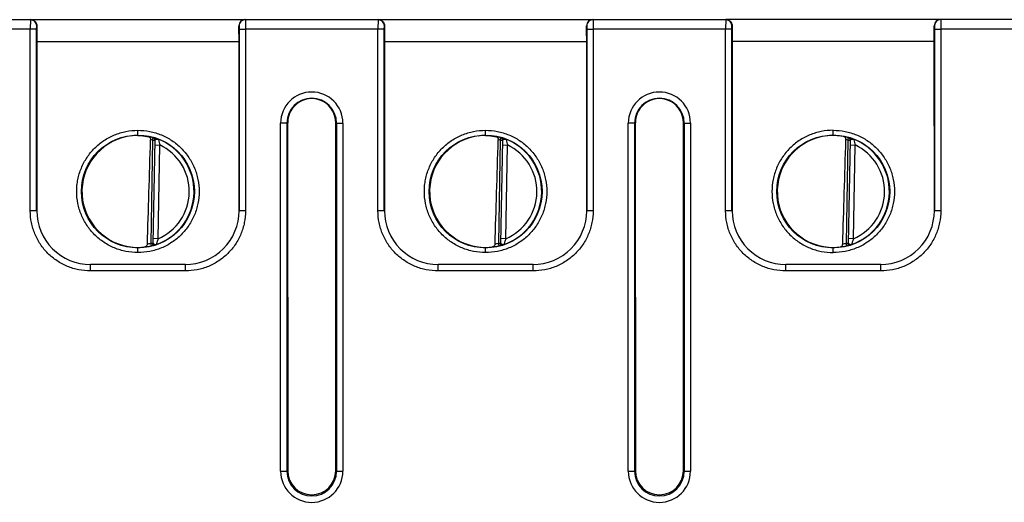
# Model space of a CAD drawing. Header units: inches. Extents: x 0 to 34, y 0 to 22.
# Tile 45 of 71: x 17.5 to 20.6, y 7.3 to 8.8. Entities that reach past the tile are written whole.
import ezdxf

# ---------------------------------------------------------------- set-up
doc = ezdxf.new("R2010")
doc.units = ezdxf.units.IN
doc.header["$LTSCALE"] = 1.87
doc.header["$MEASUREMENT"] = 0
doc.layers.get('0').update_dxf_attribs({"linetype": 'CONTINUOUS'})

msp = doc.modelspace()

# ---------------------------------------------------------------- linework, layer by layer
at = {"color": 7, "linetype": 'CONTINUOUS'}
for p, q in [((16.4455, 8.8465), (17.5447, 8.8465)), ((17.5439, 8.8465), (17.5437, 8.8162)), ((17.5455, 8.8465), (18.6447, 8.8465)), ((17.5637, 8.8164), (17.5639, 8.8265)), ((17.5647, 8.8265), (17.5639, 8.8265)), ((18.2045, 8.8265), (18.2037, 8.8265)), ((18.2045, 8.8265), (18.2047, 8.8164)), ((18.2245, 8.8465), (18.2247, 8.8162)), ((18.6439, 8.8465), (18.6437, 8.8162)), ((18.6455, 8.8465), (19.7447, 8.8465)), ((18.6637, 8.8164), (18.6639, 8.8265)), ((18.6647, 8.8265), (18.6639, 8.8265)), ((19.3045, 8.8265), (19.3037, 8.8265)), ((19.3045, 8.8265), (19.3047, 8.8164)), ((19.3245, 8.8465), (19.3247, 8.8162)), ((19.7439, 8.8465), (19.7437, 8.8162)), ((20.7179, 8.8465), (19.7455, 8.8465)), ((19.7637, 8.8164), (19.7639, 8.8265)), ((19.7647, 8.8265), (19.7639, 8.8265)), ((20.4037, 8.8265), (20.4045, 8.8265)), ((20.4045, 8.8265), (20.4047, 8.8164)), ((20.4245, 8.8465), (20.4247, 8.8162)), ((17.5437, 8.8162), (17.1246, 8.8162)), ((17.5637, 8.8164), (17.5437, 8.8162)), ((17.5437, 8.2409), (17.5437, 8.8162)), ((17.5638, 8.241), (17.5637, 8.8164)), ((18.2047, 8.8164), (18.2046, 8.241)), ((18.2047, 8.8164), (18.2213, 8.8162)), ((18.2213, 8.8162), (18.2247, 8.8162)), ((18.6437, 8.8162), (18.2246, 8.8162)), ((18.2246, 8.8162), (18.2246, 8.2409)), ((18.6637, 8.8164), (18.6437, 8.8162)), ((18.6437, 8.2409), (18.6437, 8.8162)), ((18.6638, 8.241), (18.6637, 8.8164)), ((19.3047, 8.8164), (19.3046, 8.241)), ((19.3047, 8.8164), (19.3213, 8.8162)), ((19.3213, 8.8162), (19.3247, 8.8162)), ((19.7437, 8.8162), (19.3246, 8.8162)), ((19.3246, 8.8162), (19.3246, 8.2409)), ((19.7637, 8.8164), (19.7437, 8.8162)), ((19.7437, 8.2409), (19.7437, 8.8162)), ((19.7638, 8.241), (19.7637, 8.8164)), ((20.4047, 8.8164), (20.4046, 8.241)), ((20.4047, 8.8164), (20.4247, 8.8162)), ((20.7179, 8.8162), (20.4246, 8.8162)), ((20.4246, 8.8162), (20.4246, 8.2409)), ((17.5643, 8.7771), (17.5642, 8.2415)), ((17.5643, 8.7771), (18.2041, 8.7771)), ((18.2042, 8.2415), (18.2041, 8.7771)), ((18.6643, 8.7771), (18.6642, 8.2415)), ((18.6643, 8.7771), (19.3041, 8.7771)), ((19.3042, 8.2415), (19.3041, 8.7771)), ((19.7643, 8.7771), (19.7642, 8.2415)), ((20.4041, 8.7771), (19.7643, 8.7771)), ((20.4042, 8.2415), (20.4041, 8.7771)), ((18.3558, 8.5192), (18.3358, 8.519)), ((18.3358, 7.4166), (18.3358, 8.519)), ((18.358, 8.5203), (18.3558, 8.5192)), ((18.3558, 8.5192), (18.3558, 7.4168)), ((18.358, 8.5203), (18.3582, 7.418)), ((18.5102, 7.418), (18.5104, 8.5203)), ((18.5126, 8.5192), (18.5104, 8.5203)), ((18.5126, 8.5192), (18.5326, 8.519)), ((18.5126, 8.5192), (18.5126, 7.4168)), ((18.5326, 8.519), (18.5326, 7.4166)), ((19.4558, 8.5192), (19.4358, 8.519)), ((19.4358, 7.4166), (19.4358, 8.519)), ((19.458, 8.5203), (19.4558, 8.5192)), ((19.4558, 8.5192), (19.4558, 7.4168)), ((19.458, 8.5203), (19.4582, 7.418)), ((19.6102, 7.418), (19.6104, 8.5203)), ((19.6126, 8.5192), (19.6104, 8.5203)), ((19.6126, 8.5192), (19.6326, 8.519)), ((19.6126, 8.5192), (19.6126, 7.4168)), ((19.6326, 8.519), (19.6326, 7.4166)), ((17.8842, 8.4796), (17.8842, 8.4963)), ((18.9842, 8.4796), (18.9842, 8.4963)), ((20.0842, 8.4796), (20.0842, 8.4963)), ((17.9307, 8.4648), (17.925, 8.1386)), ((17.9307, 8.4648), (17.9328, 8.4722)), ((17.9307, 8.4648), (17.9385, 8.4647)), ((17.9328, 8.4724), (17.9328, 8.4728)), ((17.9328, 8.4724), (17.9349, 8.4715)), ((17.9328, 8.1381), (17.9385, 8.465)), ((17.9383, 8.4499), (17.9533, 8.4496)), ((17.94, 8.4667), (17.9412, 8.4673)), ((17.947, 8.4683), (17.9484, 8.468)), ((17.9481, 8.153), (17.9533, 8.4496)), ((19.0307, 8.4648), (19.025, 8.1386)), ((19.0307, 8.4648), (19.0328, 8.4722)), ((19.0307, 8.4648), (19.0385, 8.4647)), ((19.0328, 8.4724), (19.0328, 8.4728)), ((19.0328, 8.4724), (19.0349, 8.4715)), ((19.0328, 8.1381), (19.0385, 8.465)), ((19.0383, 8.4499), (19.0533, 8.4496)), ((19.04, 8.4667), (19.0412, 8.4673)), ((19.047, 8.4683), (19.0484, 8.468)), ((19.0481, 8.153), (19.0533, 8.4496)), ((20.1307, 8.4648), (20.125, 8.1386)), ((20.1307, 8.4648), (20.1328, 8.4722)), ((20.1307, 8.4648), (20.1385, 8.4647)), ((20.1328, 8.4724), (20.1328, 8.4728)), ((20.1328, 8.4724), (20.1349, 8.4715)), ((20.1328, 8.1381), (20.1385, 8.465)), ((20.1383, 8.4499), (20.1533, 8.4496)), ((20.14, 8.4667), (20.1412, 8.4673)), ((20.147, 8.4683), (20.1484, 8.468)), ((20.1481, 8.153), (20.1533, 8.4496)), ((17.5638, 8.241), (17.5438, 8.2409)), ((17.5642, 8.2415), (17.5638, 8.241)), ((18.2042, 8.2415), (18.2046, 8.241)), ((18.2246, 8.2409), (18.2046, 8.241)), ((18.6638, 8.241), (18.6438, 8.2409)), ((18.6642, 8.2415), (18.6638, 8.241)), ((19.3042, 8.2415), (19.3046, 8.241)), ((19.3246, 8.2409), (19.3046, 8.241)), ((19.7638, 8.241), (19.7438, 8.2409)), ((19.7642, 8.2415), (19.7638, 8.241)), ((20.4046, 8.241), (20.4042, 8.2415)), ((20.4246, 8.2409), (20.4046, 8.241)), ((17.925, 8.1386), (17.9328, 8.1384)), ((17.9269, 8.1309), (17.925, 8.1386)), ((17.9269, 8.1306), (17.93, 8.1312)), ((17.93, 8.1312), (17.9394, 8.1337)), ((17.9328, 8.1384), (17.9325, 8.1362)), ((17.9481, 8.153), (17.9331, 8.1532)), ((17.9414, 8.1345), (17.9426, 8.1348)), ((17.9426, 8.1348), (17.9438, 8.139)), ((19.025, 8.1386), (19.0328, 8.1384)), ((19.0269, 8.1309), (19.025, 8.1386)), ((19.0269, 8.1306), (19.03, 8.1312)), ((19.03, 8.1312), (19.0394, 8.1337)), ((19.0328, 8.1384), (19.0325, 8.1362)), ((19.0481, 8.153), (19.0331, 8.1532)), ((19.0414, 8.1345), (19.0426, 8.1348)), ((19.0426, 8.1348), (19.0438, 8.139)), ((20.125, 8.1386), (20.1328, 8.1384)), ((20.1269, 8.1309), (20.125, 8.1386)), ((20.1269, 8.1306), (20.13, 8.1312)), ((20.13, 8.1312), (20.1394, 8.1337)), ((20.1328, 8.1384), (20.1325, 8.1362)), ((20.1481, 8.153), (20.1331, 8.1532)), ((20.1414, 8.1345), (20.1426, 8.1348)), ((20.1426, 8.1348), (20.1438, 8.139)), ((17.8842, 8.1089), (17.8842, 8.1255)), ((17.9081, 8.1276), (17.9061, 8.1271)), ((17.9269, 8.1306), (17.9269, 8.1309)), ((18.9842, 8.1089), (18.9842, 8.1255)), ((19.0081, 8.1276), (19.0061, 8.1271)), ((19.0269, 8.1306), (19.0269, 8.1309)), ((20.0842, 8.1089), (20.0842, 8.1255)), ((20.1269, 8.1306), (20.1269, 8.1309)), ((17.7338, 8.0711), (17.7342, 8.0715)), ((18.0346, 8.0711), (17.7338, 8.0711)), ((17.7338, 8.0509), (17.7338, 8.0711)), ((18.0346, 8.0711), (18.0342, 8.0715)), ((18.0346, 8.0509), (18.0346, 8.0711)), ((18.8338, 8.0711), (18.8342, 8.0715)), ((19.1346, 8.0711), (18.8338, 8.0711)), ((18.8338, 8.0509), (18.8338, 8.0711)), ((19.1346, 8.0711), (19.1342, 8.0715)), ((19.1346, 8.0509), (19.1346, 8.0711)), ((19.9338, 8.0711), (19.9342, 8.0715)), ((20.2346, 8.0711), (19.9338, 8.0711)), ((19.9338, 8.0509), (19.9338, 8.0711)), ((20.2346, 8.0711), (20.2342, 8.0715)), ((20.2346, 8.0509), (20.2346, 8.0711)), ((18.0346, 8.0509), (17.7338, 8.0509)), ((19.1346, 8.0509), (18.8338, 8.0509)), ((20.2346, 8.0509), (19.9338, 8.0509)), ((18.3358, 7.4166), (18.3558, 7.4168)), ((18.3558, 7.4168), (18.3582, 7.418)), ((18.5126, 7.4168), (18.5102, 7.418)), ((18.5126, 7.4168), (18.5326, 7.4166)), ((19.4358, 7.4166), (19.4558, 7.4168)), ((19.4558, 7.4168), (19.4582, 7.418)), ((19.6126, 7.4168), (19.6102, 7.418)), ((19.6126, 7.4168), (19.6326, 7.4166))]:
    msp.add_line(p, q, dxfattribs=at)
for centre in [(17.8842, 8.3024), (18.9842, 8.3024), (20.0842, 8.3024)]:
    msp.add_circle(centre, 0.1787, dxfattribs=at)
for centre, radius, start, end in [((17.5439, 8.8265), 0.02, 0.0123, 89.9783), ((18.6439, 8.8265), 0.02, 0.0123, 89.9783), ((19.7439, 8.8265), 0.02, 0.0123, 89.9783), ((20.4245, 8.8265), 0.02, 90.0217, 179.9877), ((18.4342, 8.519), 0.0984, 0.004, 179.996), ((19.5342, 8.519), 0.0984, 0.004, 179.996), ((18.4342, 8.5192), 0.0784, 0.003, 179.997), ((18.4342, 8.5203), 0.0761, 359.978, 180.022), ((19.5342, 8.5192), 0.0784, 0.003, 179.997), ((19.5342, 8.5203), 0.0761, 359.978, 180.022), ((18.4311, 8.5203), 0.0792, 359.9635, 7.3127), ((19.5311, 8.5203), 0.0792, 359.9635, 7.3127), ((17.8833, 8.3096), 0.17, 89.6888, 97.6024), ((17.8842, 8.3025), 0.1767, 74.0301, 78.8369), ((18.9833, 8.3096), 0.17, 89.6888, 97.6024), ((18.9842, 8.3025), 0.1767, 74.0301, 78.8369), ((20.0833, 8.3096), 0.17, 89.6888, 97.6024), ((20.0833, 8.3115), 0.1681, 84.1034, 89.6952), ((20.0836, 8.314), 0.1656, 81.4572, 84.1032), ((20.084, 8.3169), 0.1627, 78.9544, 81.4591), ((20.0848, 8.3208), 0.1586, 77.7567, 78.9556), ((20.0842, 8.3025), 0.1767, 74.0301, 78.8369), ((17.8842, 8.3025), 0.1689, 74.0301, 76.2529), ((17.9307, 8.4648), 0.00786, 358.9802, 57.7042), ((17.8842, 8.3025), 0.1776, 289.2017, 68.7983), ((17.8842, 8.3025), 0.1626, 293.1447, 64.8553), ((18.1509, 8.5139), 0.2076, 192.8583, 193.4577), ((18.2383, 8.5349), 0.2975, 193.4705, 196.6532), ((18.9842, 8.3025), 0.1689, 74.0301, 76.2529), ((19.0307, 8.4648), 0.00786, 358.9802, 57.7042), ((18.9842, 8.3025), 0.1776, 289.2017, 68.7983), ((18.9842, 8.3025), 0.1626, 293.1447, 64.8553), ((19.2509, 8.5139), 0.2076, 192.8583, 193.4577), ((19.3383, 8.5349), 0.2975, 193.4705, 196.6532), ((20.0842, 8.3025), 0.1689, 74.0301, 76.2529), ((20.1307, 8.4648), 0.00786, 358.9802, 57.7042), ((20.0842, 8.3025), 0.1776, 289.2017, 68.7983), ((20.0842, 8.3025), 0.1626, 293.1447, 64.8553), ((20.3509, 8.5139), 0.2076, 192.8583, 193.4577), ((20.4383, 8.5349), 0.2975, 193.4705, 196.6532), ((17.7342, 8.2414), 0.1699, 179.9808, 270.0007), ((18.0343, 8.2413), 0.1699, 269.9853, 0.042), ((18.8342, 8.2414), 0.1699, 179.9808, 270.0007), ((19.1343, 8.2413), 0.1699, 269.9853, 0.042), ((19.9342, 8.2414), 0.1699, 179.9808, 270.0007), ((20.2343, 8.2413), 0.1699, 269.9853, 0.042), ((17.8842, 8.3025), 0.1689, 280.1935, 283.9699), ((17.925, 8.1386), 0.00786, 283.9223, 342.3945), ((17.8956, 8.2743), 0.1472, 287.2964, 288.6102), ((18.2416, 8.0543), 0.3097, 162.0666, 164.1222), ((18.1953, 8.0692), 0.261, 161.2855, 162.0525), ((18.9842, 8.3025), 0.1689, 280.1935, 283.9699), ((19.025, 8.1386), 0.00786, 283.9223, 342.3945), ((18.9956, 8.2743), 0.1472, 287.2964, 288.6102), ((19.3416, 8.0543), 0.3097, 162.0666, 164.1222), ((19.2953, 8.0692), 0.261, 161.2855, 162.0525), ((20.0842, 8.3025), 0.1689, 280.1935, 283.9699), ((20.125, 8.1386), 0.00786, 283.9223, 342.3945), ((20.0956, 8.2743), 0.1472, 287.2964, 288.6102), ((20.4416, 8.0543), 0.3097, 162.0666, 164.1222), ((20.3953, 8.0692), 0.261, 161.2855, 162.0525), ((17.883, 8.2956), 0.1701, 260.4012, 270.3938), ((17.883, 8.2925), 0.1671, 270.398, 275.5774), ((17.8833, 8.2894), 0.1639, 275.5776, 277.9921), ((17.8842, 8.3025), 0.1767, 277.129, 283.9699), ((18.983, 8.2956), 0.1701, 260.4012, 270.3938), ((18.983, 8.2925), 0.1671, 270.398, 275.5774), ((18.9833, 8.2894), 0.1639, 275.5776, 277.9921), ((18.9842, 8.3025), 0.1767, 277.129, 283.9699), ((20.083, 8.2956), 0.1701, 260.4012, 270.3938), ((20.083, 8.2923), 0.1669, 270.401, 277.9581), ((20.0842, 8.3025), 0.1767, 277.129, 283.9699), ((18.4342, 7.4166), 0.0984, 180.0026, 359.9974), ((18.4342, 7.4168), 0.0784, 180.0028, 359.9973), ((18.4342, 7.4181), 0.076, 180.0963, 359.9037), ((19.5342, 7.4166), 0.0984, 180.0026, 359.9974), ((19.5342, 7.4168), 0.0784, 180.0028, 359.9973), ((19.5342, 7.4181), 0.076, 180.0963, 359.9037)]:
    msp.add_arc(centre, radius, start, end, dxfattribs=at)
for centre, major_axis, ratio, start_param, end_param in [((17.5655, 8.7765), (0, 0.07), 0.017455, 0.775193, 1.56207), ((18.2029, 8.7765), (0, 0.07), 0.017455, -1.56207, -0.775193), ((18.6655, 8.7765), (0, 0.07), 0.017455, 0.775193, 1.56207), ((19.3029, 8.7765), (0, 0.07), 0.017455, -1.56207, -0.775193), ((19.7655, 8.7765), (0, 0.07), 0.017455, 0.775193, 1.56207), ((20.4029, 8.7765), (0, 0.07), 0.017455, -1.56207, -0.775193), ((17.8842, 8.3025), (0, 0.1771), 1, 6.389776, 9.257284), ((18.9842, 8.3025), (0, 0.1771), 1, 6.389776, 9.257284), ((20.0842, 8.3025), (0, 0.1771), 1, 6.389776, 9.257284), ((17.9055, 11.0416), (0.078, 4.4693), 0.01745, -2.278156, -2.184524), ((19.0055, 11.0416), (0.078, 4.4693), 0.01745, -2.278156, -2.184524), ((20.1055, 11.0416), (0.078, 4.4693), 0.01745, -2.278156, -2.184524)]:
    msp.add_ellipse(centre, major_axis=major_axis, ratio=ratio, start_param=start_param, end_param=end_param, dxfattribs=at)
for points, knots in [([(17.5455, 8.8465), (17.5477, 8.8465), (17.5524, 8.8456), (17.5586, 8.8418), (17.5635, 8.8353), (17.5647, 8.8295), (17.5647, 8.8265)], [0, 0, 0, 0, 0.218378, 0.447733, 0.701735, 1, 1, 1, 1]), ([(18.2229, 8.8465), (18.2206, 8.8465), (18.216, 8.8456), (18.2098, 8.8418), (18.2049, 8.8353), (18.2037, 8.8295), (18.2037, 8.8265)], [0, 0, 0, 0, 0.218378, 0.447733, 0.701735, 1, 1, 1, 1]), ([(18.2245, 8.8465), (18.222, 8.8465), (18.2168, 8.8453), (18.2099, 8.841), (18.2056, 8.8342), (18.2045, 8.829), (18.2045, 8.8265)], [0, 0, 0, 0, 0.242443, 0.499975, 0.757524, 1, 1, 1, 1]), ([(18.6455, 8.8465), (18.6477, 8.8465), (18.6524, 8.8456), (18.6586, 8.8418), (18.6635, 8.8353), (18.6647, 8.8295), (18.6647, 8.8265)], [0, 0, 0, 0, 0.218378, 0.447733, 0.701735, 1, 1, 1, 1]), ([(19.3229, 8.8465), (19.3206, 8.8465), (19.316, 8.8456), (19.3098, 8.8418), (19.3049, 8.8353), (19.3037, 8.8295), (19.3037, 8.8265)], [0, 0, 0, 0, 0.218378, 0.447733, 0.701735, 1, 1, 1, 1]), ([(19.3245, 8.8465), (19.322, 8.8465), (19.3168, 8.8453), (19.3099, 8.841), (19.3056, 8.8342), (19.3045, 8.829), (19.3045, 8.8265)], [0, 0, 0, 0, 0.242443, 0.499975, 0.757524, 1, 1, 1, 1]), ([(19.7455, 8.8465), (19.7477, 8.8465), (19.7524, 8.8456), (19.7586, 8.8418), (19.7635, 8.8353), (19.7647, 8.8295), (19.7647, 8.8265)], [0, 0, 0, 0, 0.218378, 0.447733, 0.701735, 1, 1, 1, 1]), ([(20.4229, 8.8465), (20.4206, 8.8465), (20.416, 8.8456), (20.4098, 8.8418), (20.4049, 8.8353), (20.4037, 8.8295), (20.4037, 8.8265)], [0, 0, 0, 0, 0.218378, 0.447733, 0.701735, 1, 1, 1, 1]), ([(17.8842, 8.1089), (17.8715, 8.109), (17.8525, 8.1108), (17.8279, 8.1169), (17.804, 8.1254), (17.7759, 8.1405), (17.7464, 8.1647), (17.7261, 8.1893), (17.7131, 8.2111), (17.7022, 8.234), (17.693, 8.2645), (17.6899, 8.2962), (17.6911, 8.3216), (17.6939, 8.3404), (17.6985, 8.3589), (17.7071, 8.3827), (17.7221, 8.4109), (17.7463, 8.4404), (17.7759, 8.4647), (17.804, 8.4797), (17.8279, 8.4882), (17.8525, 8.4943), (17.8715, 8.4962), (17.8842, 8.4963)], [0, 0, 0, 0, 0.06244, 0.093739, 0.125022, 0.187503, 0.249986, 0.312457, 0.34373, 0.375004, 0.437474, 0.499945, 0.531219, 0.562494, 0.593769, 0.625044, 0.687521, 0.749998, 0.812479, 0.874962, 0.906256, 0.937567, 1, 1, 1, 1]), ([(17.8842, 8.4963), (17.8968, 8.4962), (17.9159, 8.4943), (17.9405, 8.4882), (17.9644, 8.4797), (17.9925, 8.4647), (18.022, 8.4404), (18.0463, 8.4109), (18.0643, 8.3772), (18.0754, 8.3406), (18.0792, 8.3026), (18.0754, 8.2645), (18.0643, 8.228), (18.0463, 8.1942), (18.022, 8.1647), (17.9925, 8.1405), (17.9644, 8.1254), (17.9405, 8.1169), (17.9159, 8.1108), (17.8968, 8.1089), (17.8842, 8.1089)], [0, 0, 0, 0, 0.062451, 0.093759, 0.12505, 0.187544, 0.250039, 0.312526, 0.375018, 0.437509, 0.5, 0.562491, 0.624981, 0.687474, 0.749961, 0.812456, 0.87495, 0.906241, 0.937549, 1, 1, 1, 1]), ([(17.8842, 8.4796), (17.8874, 8.4796), (17.8989, 8.4792), (17.9103, 8.4776), (17.9184, 8.4759)], [0, 0, 0, 0, 0.279277, 1, 1, 1, 1]), ([(17.9184, 8.4759), (17.9192, 8.4757), (17.9209, 8.475), (17.9228, 8.4729), (17.9241, 8.47), (17.9244, 8.4677), (17.9243, 8.4665)], [0, 0, 0, 0, 0.208997, 0.436619, 0.700685, 1, 1, 1, 1]), ([(18.9842, 8.1089), (18.9715, 8.109), (18.9525, 8.1108), (18.9279, 8.1169), (18.904, 8.1254), (18.8759, 8.1405), (18.8464, 8.1647), (18.8261, 8.1893), (18.8131, 8.2111), (18.8022, 8.234), (18.793, 8.2645), (18.7899, 8.2962), (18.7911, 8.3216), (18.7939, 8.3404), (18.7985, 8.3589), (18.8071, 8.3827), (18.8221, 8.4109), (18.8463, 8.4404), (18.8759, 8.4647), (18.904, 8.4797), (18.9279, 8.4882), (18.9525, 8.4943), (18.9715, 8.4962), (18.9842, 8.4963)], [0, 0, 0, 0, 0.06244, 0.093739, 0.125022, 0.187503, 0.249986, 0.312457, 0.34373, 0.375004, 0.437474, 0.499945, 0.531219, 0.562494, 0.593769, 0.625044, 0.687521, 0.749998, 0.812479, 0.874962, 0.906256, 0.937567, 1, 1, 1, 1]), ([(18.9842, 8.4963), (18.9968, 8.4962), (19.0159, 8.4943), (19.0405, 8.4882), (19.0644, 8.4797), (19.0925, 8.4647), (19.122, 8.4404), (19.1463, 8.4109), (19.1643, 8.3772), (19.1754, 8.3406), (19.1792, 8.3026), (19.1754, 8.2645), (19.1643, 8.228), (19.1463, 8.1942), (19.122, 8.1647), (19.0925, 8.1405), (19.0644, 8.1254), (19.0405, 8.1169), (19.0159, 8.1108), (18.9968, 8.1089), (18.9842, 8.1089)], [0, 0, 0, 0, 0.062451, 0.093759, 0.12505, 0.187544, 0.250039, 0.312526, 0.375018, 0.437509, 0.5, 0.562491, 0.624981, 0.687474, 0.749961, 0.812456, 0.87495, 0.906241, 0.937549, 1, 1, 1, 1]), ([(18.9842, 8.4796), (18.9874, 8.4796), (18.9989, 8.4792), (19.0103, 8.4776), (19.0184, 8.4759)], [0, 0, 0, 0, 0.279277, 1, 1, 1, 1]), ([(19.0184, 8.4759), (19.0192, 8.4757), (19.0209, 8.475), (19.0228, 8.4729), (19.0241, 8.47), (19.0244, 8.4677), (19.0243, 8.4665)], [0, 0, 0, 0, 0.208997, 0.436619, 0.700685, 1, 1, 1, 1]), ([(20.0842, 8.4963), (20.0715, 8.4961), (20.0525, 8.4943), (20.0279, 8.4882), (20.004, 8.4797), (19.9759, 8.4647), (19.9464, 8.4404), (19.9221, 8.4109), (19.9041, 8.3772), (19.893, 8.3406), (19.8892, 8.3026), (19.893, 8.2645), (19.9041, 8.228), (19.9221, 8.1943), (19.9464, 8.1647), (19.9759, 8.1405), (20.004, 8.1254), (20.0279, 8.1169), (20.0525, 8.1109), (20.0715, 8.109), (20.0842, 8.1089)], [0, 0, 0, 0, 0.062459, 0.093764, 0.125054, 0.187553, 0.250051, 0.312535, 0.375025, 0.437513, 0.5, 0.562487, 0.624975, 0.687465, 0.749949, 0.812447, 0.874946, 0.906236, 0.937541, 1, 1, 1, 1]), ([(20.0842, 8.4963), (20.0968, 8.4962), (20.1159, 8.4943), (20.1405, 8.4882), (20.1644, 8.4797), (20.1925, 8.4647), (20.222, 8.4404), (20.2463, 8.4109), (20.2643, 8.3772), (20.2754, 8.3406), (20.2792, 8.3026), (20.2754, 8.2645), (20.2643, 8.228), (20.2463, 8.1942), (20.222, 8.1647), (20.1925, 8.1405), (20.1644, 8.1254), (20.1405, 8.1169), (20.1159, 8.1108), (20.0968, 8.1089), (20.0842, 8.1089)], [0, 0, 0, 0, 0.062451, 0.093759, 0.12505, 0.187544, 0.250039, 0.312526, 0.375018, 0.437509, 0.5, 0.562491, 0.624981, 0.687474, 0.749961, 0.812456, 0.87495, 0.906241, 0.937549, 1, 1, 1, 1]), ([(20.1217, 8.4741), (20.1212, 8.4745), (20.1202, 8.4753), (20.119, 8.4757), (20.1184, 8.4759)], [0, 0, 0, 0, 0.511689, 1, 1, 1, 1]), ([(20.1243, 8.4665), (20.1243, 8.4673), (20.1242, 8.4691), (20.1234, 8.4718), (20.1223, 8.4734), (20.1217, 8.4741)], [0, 0, 0, 0, 0.278812, 0.666729, 1, 1, 1, 1]), ([(17.9484, 8.468), (17.9467, 8.4687), (17.9433, 8.4698), (17.9394, 8.4711), (17.9366, 8.4719), (17.9351, 8.4723), (17.9339, 8.4726), (17.9333, 8.4727), (17.933, 8.4728)], [0, 0, 0, 0, 0.349219, 0.65393, 0.778599, 0.87975, 0.954497, 1, 1, 1, 1]), ([(17.9385, 8.465), (17.9385, 8.4652), (17.9387, 8.4654), (17.9391, 8.466), (17.9396, 8.4664), (17.94, 8.4667)], [0, 0, 0, 0, 0.1469, 0.372985, 1, 1, 1, 1]), ([(17.9412, 8.4673), (17.9421, 8.4676), (17.944, 8.4681), (17.946, 8.4684), (17.947, 8.4683)], [0, 0, 0, 0, 0.49036, 1, 1, 1, 1]), ([(19.0484, 8.468), (19.0467, 8.4687), (19.0433, 8.4698), (19.0394, 8.4711), (19.0366, 8.4719), (19.0351, 8.4723), (19.0339, 8.4726), (19.0333, 8.4727), (19.033, 8.4728)], [0, 0, 0, 0, 0.349219, 0.65393, 0.778599, 0.87975, 0.954497, 1, 1, 1, 1]), ([(19.0385, 8.465), (19.0385, 8.4652), (19.0387, 8.4654), (19.0391, 8.466), (19.0396, 8.4664), (19.04, 8.4667)], [0, 0, 0, 0, 0.1469, 0.372985, 1, 1, 1, 1]), ([(19.0412, 8.4673), (19.0421, 8.4676), (19.044, 8.4681), (19.046, 8.4684), (19.047, 8.4683)], [0, 0, 0, 0, 0.49036, 1, 1, 1, 1]), ([(20.1484, 8.468), (20.1467, 8.4687), (20.1433, 8.4698), (20.1394, 8.4711), (20.1366, 8.4719), (20.1351, 8.4723), (20.1339, 8.4726), (20.1333, 8.4727), (20.133, 8.4728)], [0, 0, 0, 0, 0.349219, 0.65393, 0.778599, 0.87975, 0.954497, 1, 1, 1, 1]), ([(20.1385, 8.465), (20.1385, 8.4652), (20.1387, 8.4654), (20.1391, 8.466), (20.1396, 8.4664), (20.14, 8.4667)], [0, 0, 0, 0, 0.1469, 0.372985, 1, 1, 1, 1]), ([(20.1412, 8.4673), (20.1421, 8.4676), (20.144, 8.4681), (20.146, 8.4684), (20.147, 8.4683)], [0, 0, 0, 0, 0.49036, 1, 1, 1, 1]), ([(17.7338, 8.0509), (17.7214, 8.051), (17.7027, 8.0529), (17.6786, 8.0588), (17.6551, 8.0671), (17.6276, 8.0819), (17.5986, 8.1057), (17.5748, 8.1346), (17.56, 8.1622), (17.5517, 8.1856), (17.5457, 8.2098), (17.5439, 8.2285), (17.5437, 8.2409)], [0, 0, 0, 0, 0.124887, 0.187494, 0.25007, 0.375043, 0.50001, 0.624972, 0.74994, 0.812515, 0.87512, 1, 1, 1, 1]), ([(18.2246, 8.2409), (18.2245, 8.2285), (18.2226, 8.2098), (18.2167, 8.1856), (18.2083, 8.1622), (18.1936, 8.1346), (18.1698, 8.1057), (18.1408, 8.0819), (18.1133, 8.0671), (18.0898, 8.0588), (18.0657, 8.0529), (18.047, 8.051), (18.0346, 8.0509)], [0, 0, 0, 0, 0.124881, 0.187487, 0.250061, 0.37503, 0.499994, 0.624959, 0.749931, 0.812507, 0.875114, 1, 1, 1, 1]), ([(18.8338, 8.0509), (18.8214, 8.051), (18.8027, 8.0529), (18.7786, 8.0588), (18.7551, 8.0671), (18.7276, 8.0819), (18.6986, 8.1057), (18.6748, 8.1346), (18.66, 8.1622), (18.6517, 8.1856), (18.6457, 8.2098), (18.6439, 8.2285), (18.6437, 8.2409)], [0, 0, 0, 0, 0.124887, 0.187494, 0.25007, 0.375043, 0.50001, 0.624972, 0.74994, 0.812515, 0.87512, 1, 1, 1, 1]), ([(19.3246, 8.2409), (19.3245, 8.2285), (19.3226, 8.2098), (19.3167, 8.1856), (19.3083, 8.1622), (19.2936, 8.1346), (19.2698, 8.1057), (19.2408, 8.0819), (19.2133, 8.0671), (19.1898, 8.0588), (19.1657, 8.0529), (19.147, 8.051), (19.1346, 8.0509)], [0, 0, 0, 0, 0.124881, 0.187487, 0.250061, 0.37503, 0.499994, 0.624959, 0.749931, 0.812507, 0.875114, 1, 1, 1, 1]), ([(19.9338, 8.0509), (19.9214, 8.051), (19.9027, 8.0529), (19.8786, 8.0588), (19.8551, 8.0671), (19.8276, 8.0819), (19.7986, 8.1057), (19.7748, 8.1346), (19.76, 8.1622), (19.7517, 8.1856), (19.7457, 8.2098), (19.7439, 8.2285), (19.7437, 8.2409)], [0, 0, 0, 0, 0.124887, 0.187494, 0.25007, 0.375043, 0.50001, 0.624972, 0.74994, 0.812515, 0.87512, 1, 1, 1, 1]), ([(20.4246, 8.2409), (20.4245, 8.2285), (20.4226, 8.2098), (20.4167, 8.1856), (20.4083, 8.1622), (20.3936, 8.1346), (20.3698, 8.1057), (20.3408, 8.0819), (20.3133, 8.0671), (20.2898, 8.0588), (20.2657, 8.0529), (20.247, 8.051), (20.2346, 8.0509)], [0, 0, 0, 0, 0.124881, 0.187487, 0.250061, 0.37503, 0.499994, 0.624959, 0.749931, 0.812507, 0.875114, 1, 1, 1, 1]), ([(17.9141, 8.1362), (17.914, 8.1348), (17.9133, 8.132), (17.9115, 8.1297), (17.9105, 8.1289)], [0, 0, 0, 0, 0.534486, 1, 1, 1, 1]), ([(17.9328, 8.1381), (17.9328, 8.1378), (17.9333, 8.137), (17.9339, 8.1366), (17.9343, 8.1364)], [0, 0, 0, 0, 0.403862, 1, 1, 1, 1]), ([(17.9343, 8.1364), (17.9347, 8.1361), (17.9358, 8.1356), (17.9375, 8.135), (17.9394, 8.1346), (17.9407, 8.1345), (17.9414, 8.1345)], [0, 0, 0, 0, 0.221912, 0.474129, 0.739017, 1, 1, 1, 1]), ([(19.0141, 8.1362), (19.014, 8.1348), (19.0133, 8.132), (19.0115, 8.1297), (19.0105, 8.1289)], [0, 0, 0, 0, 0.534486, 1, 1, 1, 1]), ([(19.0328, 8.1381), (19.0328, 8.1378), (19.0333, 8.137), (19.0339, 8.1366), (19.0343, 8.1364)], [0, 0, 0, 0, 0.403862, 1, 1, 1, 1]), ([(19.0343, 8.1364), (19.0347, 8.1361), (19.0358, 8.1356), (19.0375, 8.135), (19.0394, 8.1346), (19.0407, 8.1345), (19.0414, 8.1345)], [0, 0, 0, 0, 0.221912, 0.474129, 0.739017, 1, 1, 1, 1]), ([(20.1061, 8.1271), (20.1071, 8.1272), (20.109, 8.1278), (20.1116, 8.1297), (20.1135, 8.1326), (20.114, 8.135), (20.1141, 8.1362)], [0, 0, 0, 0, 0.222541, 0.454046, 0.711335, 1, 1, 1, 1]), ([(20.1328, 8.1381), (20.1328, 8.1378), (20.1333, 8.137), (20.1339, 8.1366), (20.1343, 8.1364)], [0, 0, 0, 0, 0.403862, 1, 1, 1, 1]), ([(20.1343, 8.1364), (20.1347, 8.1361), (20.1358, 8.1356), (20.1375, 8.135), (20.1394, 8.1346), (20.1407, 8.1345), (20.1414, 8.1345)], [0, 0, 0, 0, 0.221912, 0.474129, 0.739017, 1, 1, 1, 1]), ([(17.9105, 8.1289), (17.9103, 8.1288), (17.9096, 8.1282), (17.9087, 8.1278), (17.9081, 8.1276)], [0, 0, 0, 0, 0.254788, 1, 1, 1, 1]), ([(19.0105, 8.1289), (19.0103, 8.1288), (19.0096, 8.1282), (19.0087, 8.1278), (19.0081, 8.1276)], [0, 0, 0, 0, 0.254788, 1, 1, 1, 1])]:
    msp.add_open_spline(points, degree=3, knots=knots, dxfattribs=at)
for points in [[(17.9385, 8.465), (17.9386, 8.4682), (17.9359, 8.4719), (17.9328, 8.4728)], [(19.0385, 8.465), (19.0386, 8.4682), (19.0359, 8.4719), (19.0328, 8.4728)], [(20.1385, 8.465), (20.1386, 8.4682), (20.1359, 8.4719), (20.1328, 8.4728)], [(17.9328, 8.1381), (17.9328, 8.1349), (17.93, 8.1313), (17.9269, 8.1306)], [(19.0328, 8.1381), (19.0328, 8.1349), (19.03, 8.1313), (19.0269, 8.1306)], [(20.1328, 8.1381), (20.1328, 8.1349), (20.13, 8.1313), (20.1269, 8.1306)]]:
    msp.add_open_spline(points, degree=3, dxfattribs=at)

doc.saveas('drawing.dxf')
